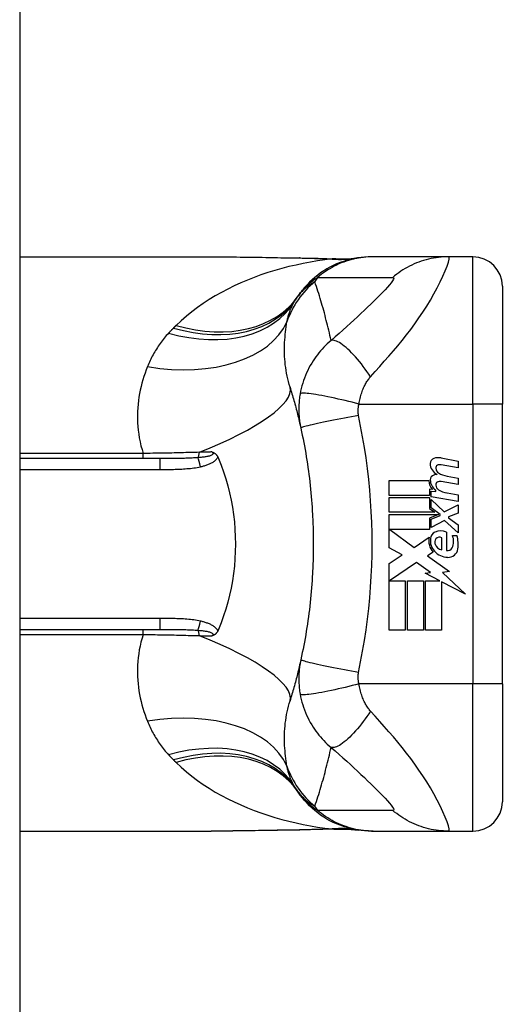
# Model space of a CAD drawing. Header units: inches. Extents: x 3.4 to 95.3, y 5.8 to 50.1.
# Tile 76 of 83: x 58.003 to 58.648, y 22.003 to 23.319. Entities that reach past the tile are written whole.
import ezdxf

# ---------------------------------------------------------------- set-up
doc = ezdxf.new("R2010")
doc.units = ezdxf.units.IN
doc.header["$MEASUREMENT"] = 0
doc.layers.add('Visible Edges(ANSI)', color=7, linetype='Continuous', lineweight=25)
doc.layers.add('Visible Tangent Edges(ANSI)', color=7, linetype='Continuous', lineweight=25)

msp = doc.modelspace()

# ---------------------------------------------------------------- linework, layer by layer
at = {"layer": 'Visible Edges(ANSI)'}
for p, q in [((58.0035, 38.0257), (58.0035, 18.5147)), ((58.0035, 23.0025), (58.2594, 23.0025)), ((58.476, 23.0025), (58.4736, 23.0025)), ((58.5764, 23.0025), (58.476, 23.0025)), ((58.609, 23.0025), (58.5764, 23.0025)), ((58.6484, 22.9631), (58.6484, 22.8057)), ((58.6484, 22.4316), (58.6484, 22.8057)), ((58.1909, 22.7328), (58.0035, 22.7328)), ((58.5666, 22.7336), (58.5895, 22.7292)), ((58.5895, 22.7292), (58.5895, 22.7204)), ((58.5895, 22.7204), (58.5665, 22.7244)), ((58.4973, 22.7034), (58.5503, 22.7034)), ((58.4973, 22.6836), (58.4973, 22.7034)), ((58.5895, 22.698), (58.5665, 22.702)), ((58.5745, 22.7094), (58.5895, 22.7068)), ((58.5895, 22.7068), (58.5895, 22.698)), ((58.5512, 22.6918), (58.5512, 22.6836)), ((58.5553, 22.6914), (58.5512, 22.6918)), ((58.5531, 22.6894), (58.5595, 22.6888)), ((58.5531, 22.6818), (58.5531, 22.6894)), ((58.5595, 22.6888), (58.5595, 22.6908)), ((58.5512, 22.6836), (58.4973, 22.6836)), ((58.4973, 22.6808), (58.5512, 22.6808)), ((58.4973, 22.661), (58.4973, 22.6808)), ((58.5512, 22.6808), (58.5512, 22.666)), ((58.5895, 22.6754), (58.5531, 22.6818)), ((58.5531, 22.678), (58.5707, 22.6618)), ((58.5531, 22.6671), (58.5531, 22.678)), ((58.5745, 22.6868), (58.5895, 22.6842)), ((58.5895, 22.6842), (58.5895, 22.6754)), ((58.5512, 22.666), (58.5581, 22.661)), ((58.5653, 22.6582), (58.5531, 22.6671)), ((58.5707, 22.6618), (58.5895, 22.6708)), ((58.5895, 22.6708), (58.5895, 22.66)), ((58.5581, 22.661), (58.4973, 22.661)), ((58.4973, 22.6582), (58.5629, 22.6582)), ((58.4973, 22.6136), (58.4973, 22.6582)), ((58.5629, 22.6582), (58.5512, 22.6532)), ((58.5512, 22.6532), (58.5512, 22.6382)), ((58.5531, 22.6516), (58.5653, 22.6568)), ((58.5531, 22.6408), (58.5531, 22.6516)), ((58.5709, 22.65), (58.5531, 22.6408)), ((58.5653, 22.6568), (58.5653, 22.6582)), ((58.5895, 22.6336), (58.5709, 22.65)), ((58.5895, 22.66), (58.5765, 22.655)), ((58.5765, 22.655), (58.5765, 22.6534)), ((58.5765, 22.6534), (58.5895, 22.6444)), ((58.4981, 22.6382), (58.5308, 22.6138)), ((58.5512, 22.6382), (58.4981, 22.6382)), ((58.5895, 22.6444), (58.5895, 22.6336)), ((58.5308, 22.6138), (58.5507, 22.6276)), ((58.5677, 22.611), (58.5677, 22.627)), ((58.5737, 22.6344), (58.5737, 22.61)), ((58.5817, 22.63), (58.5877, 22.63)), ((58.5147, 22.6043), (58.4973, 22.6136)), ((58.4973, 22.5926), (58.5147, 22.6043)), ((58.5561, 22.6076), (58.5484, 22.603)), ((58.5484, 22.603), (58.5777, 22.582)), ((58.4973, 22.5034), (58.4973, 22.5926)), ((58.5335, 22.5938), (58.4977, 22.5692)), ((58.5522, 22.5807), (58.5335, 22.5938)), ((58.5455, 22.5794), (58.5522, 22.5807)), ((58.565, 22.5692), (58.5455, 22.5794)), ((58.5777, 22.582), (58.5683, 22.5807)), ((58.5683, 22.5807), (58.5991, 22.5515)), ((58.4977, 22.5692), (58.5187, 22.5692)), ((58.5187, 22.5692), (58.5187, 22.5034)), ((58.5215, 22.5692), (58.5429, 22.5692)), ((58.5215, 22.5034), (58.5215, 22.5692)), ((58.5429, 22.5692), (58.5429, 22.5034)), ((58.5459, 22.5692), (58.565, 22.5692)), ((58.5459, 22.5034), (58.5459, 22.5692)), ((58.5673, 22.568), (58.5673, 22.5034)), ((58.5991, 22.5515), (58.5673, 22.568)), ((58.0035, 22.5045), (58.1909, 22.5045)), ((58.5187, 22.5034), (58.4973, 22.5034)), ((58.5429, 22.5034), (58.5215, 22.5034)), ((58.5673, 22.5034), (58.5459, 22.5034)), ((58.6484, 22.4316), (58.6484, 22.2742)), ((58.0035, 22.2348), (58.2594, 22.2348)), ((58.4736, 22.2348), (58.476, 22.2348)), ((58.476, 22.2348), (58.5764, 22.2348)), ((58.5764, 22.2348), (58.609, 22.2348))]:
    msp.add_line(p, q, dxfattribs=at)
at = {"layer": 'Visible Edges(ANSI)', "flags": 128}
for points in [[(58.2594, 23.0025), (58.2884, 23.0024), (58.3179, 23.002), (58.3478, 23.0015), (58.378, 23.0011)], [(58.4736, 23.0025), (58.469, 23.0024), (58.4643, 23.0021), (58.4596, 23.0017), (58.4549, 23.001), (58.4501, 23.0002), (58.4454, 22.9991), (58.4407, 22.9979), (58.4361, 22.9964), (58.4315, 22.9948), (58.427, 22.9929), (58.4225, 22.9909), (58.4181, 22.9887), (58.4138, 22.9863), (58.4097, 22.9837), (58.4056, 22.981), (58.4017, 22.9781), (58.3979, 22.975), (58.3942, 22.9718), (58.3907, 22.9685), (58.3874, 22.9651), (58.3842, 22.9616), (58.3812, 22.9579), (58.3783, 22.9542), (58.3756, 22.9504)], [(58.378, 23.0011), (58.4023, 23.0006), (58.4261, 22.9997)], [(58.4261, 22.9997), (58.4413, 22.9998), (58.4564, 23.0013)], [(58.3647, 22.8282), (58.3653, 22.826), (58.366, 22.8237), (58.3667, 22.8215), (58.3673, 22.8193), (58.368, 22.8171), (58.3686, 22.8148), (58.3693, 22.8126), (58.3699, 22.8103), (58.3705, 22.8081), (58.3712, 22.8058), (58.3718, 22.8035), (58.3724, 22.8013), (58.373, 22.799), (58.3736, 22.7967), (58.3742, 22.7944), (58.3747, 22.7921), (58.3753, 22.7898), (58.3759, 22.7875), (58.3764, 22.7851), (58.377, 22.7828), (58.3775, 22.7805), (58.3781, 22.7781), (58.3786, 22.7758), (58.3791, 22.7734)], [(58.3791, 22.7734), (58.3801, 22.7687), (58.3811, 22.7639), (58.3821, 22.7592), (58.383, 22.7544), (58.3839, 22.7497), (58.3848, 22.7449), (58.3856, 22.7401), (58.3864, 22.7353), (58.3871, 22.7305), (58.3879, 22.7257), (58.3886, 22.7209), (58.3892, 22.7161), (58.3899, 22.7113), (58.3905, 22.7065), (58.391, 22.7017), (58.3916, 22.6968), (58.3921, 22.692), (58.3925, 22.6871), (58.393, 22.6823), (58.3934, 22.6774), (58.3937, 22.6726), (58.3941, 22.6677), (58.3944, 22.6629), (58.3947, 22.658)], [(58.2603, 22.7416), (58.2607, 22.7415), (58.2611, 22.7413), (58.2615, 22.7412), (58.2618, 22.7411), (58.2622, 22.7409), (58.2626, 22.7407), (58.263, 22.7406), (58.2633, 22.7404), (58.2637, 22.7401), (58.2641, 22.7399), (58.2644, 22.7396), (58.2648, 22.7394), (58.2651, 22.7391), (58.2655, 22.7387), (58.2658, 22.7384), (58.2662, 22.738), (58.2665, 22.7376), (58.2668, 22.7372), (58.2671, 22.7368), (58.2673, 22.7364), (58.2676, 22.736), (58.2678, 22.7355), (58.2681, 22.7351), (58.2683, 22.7346)], [(58.2683, 22.7346), (58.2683, 22.7345), (58.2683, 22.7345), (58.2684, 22.7344), (58.2684, 22.7343), (58.2684, 22.7342), (58.2685, 22.7342), (58.2685, 22.7341), (58.2685, 22.734), (58.2686, 22.7339), (58.2686, 22.7339), (58.2686, 22.7338), (58.2686, 22.7337), (58.2687, 22.7337), (58.2687, 22.7336), (58.2687, 22.7335), (58.2688, 22.7334), (58.2688, 22.7334), (58.2688, 22.7333), (58.2689, 22.7332), (58.2689, 22.7331), (58.2689, 22.7331), (58.269, 22.733), (58.269, 22.7329), (58.269, 22.7328)], [(58.269, 22.7328), (58.2726, 22.7239), (58.2759, 22.7149), (58.2788, 22.7057), (58.2815, 22.6964), (58.2839, 22.687), (58.286, 22.6774), (58.2877, 22.6677), (58.2892, 22.658), (58.2903, 22.6482), (58.2911, 22.6383), (58.2916, 22.6284), (58.2917, 22.6185), (58.2916, 22.6086), (58.2911, 22.5987), (58.2903, 22.5889), (58.2891, 22.5791), (58.2877, 22.5694), (58.2859, 22.5597), (58.2839, 22.5502), (58.2815, 22.5408), (58.2788, 22.5315), (58.2759, 22.5224), (58.2726, 22.5134), (58.269, 22.5045)], [(58.3947, 22.658), (58.3948, 22.6547), (58.395, 22.6515), (58.3951, 22.6482), (58.3952, 22.6449), (58.3954, 22.6416), (58.3954, 22.6383), (58.3955, 22.6351), (58.3956, 22.6318), (58.3956, 22.6285), (58.3957, 22.6252), (58.3957, 22.6219), (58.3957, 22.6187), (58.3957, 22.6154), (58.3957, 22.6121), (58.3956, 22.6088), (58.3956, 22.6055), (58.3955, 22.6022), (58.3954, 22.599), (58.3954, 22.5957), (58.3952, 22.5924), (58.3951, 22.5891), (58.395, 22.5859), (58.3948, 22.5826), (58.3947, 22.5793)], [(58.3947, 22.5793), (58.3944, 22.5744), (58.3941, 22.5696), (58.3937, 22.5647), (58.3934, 22.5599), (58.393, 22.555), (58.3925, 22.5502), (58.3921, 22.5453), (58.3916, 22.5405), (58.391, 22.5357), (58.3905, 22.5308), (58.3899, 22.526), (58.3892, 22.5212), (58.3886, 22.5164), (58.3879, 22.5116), (58.3871, 22.5068), (58.3864, 22.502), (58.3856, 22.4972), (58.3848, 22.4924), (58.3839, 22.4876), (58.383, 22.4829), (58.3821, 22.4781), (58.3811, 22.4734), (58.3801, 22.4686), (58.3791, 22.4639)], [(58.2683, 22.5027), (58.2681, 22.5022), (58.2678, 22.5018), (58.2676, 22.5013), (58.2673, 22.5009), (58.2671, 22.5005), (58.2668, 22.5001), (58.2665, 22.4997), (58.2662, 22.4993), (58.2658, 22.4989), (58.2655, 22.4986), (58.2651, 22.4983), (58.2648, 22.498), (58.2644, 22.4977), (58.2641, 22.4974), (58.2637, 22.4972), (58.2633, 22.497), (58.263, 22.4968), (58.2626, 22.4966), (58.2622, 22.4964), (58.2618, 22.4962), (58.2615, 22.4961), (58.2611, 22.496), (58.2607, 22.4958), (58.2603, 22.4957)], [(58.269, 22.5045), (58.269, 22.5044), (58.269, 22.5043), (58.2689, 22.5043), (58.2689, 22.5042), (58.2689, 22.5041), (58.2688, 22.504), (58.2688, 22.504), (58.2688, 22.5039), (58.2687, 22.5038), (58.2687, 22.5037), (58.2687, 22.5037), (58.2686, 22.5036), (58.2686, 22.5035), (58.2686, 22.5034), (58.2686, 22.5034), (58.2685, 22.5033), (58.2685, 22.5032), (58.2685, 22.5031), (58.2684, 22.5031), (58.2684, 22.503), (58.2684, 22.5029), (58.2683, 22.5028), (58.2683, 22.5028), (58.2683, 22.5027)], [(58.3791, 22.4639), (58.3786, 22.4616), (58.3781, 22.4592), (58.3775, 22.4569), (58.377, 22.4545), (58.3764, 22.4522), (58.3759, 22.4499), (58.3753, 22.4475), (58.3747, 22.4452), (58.3742, 22.4429), (58.3736, 22.4406), (58.373, 22.4383), (58.3724, 22.4361), (58.3718, 22.4338), (58.3712, 22.4315), (58.3705, 22.4292), (58.3699, 22.427), (58.3693, 22.4247), (58.3686, 22.4225), (58.368, 22.4202), (58.3673, 22.418), (58.3667, 22.4158), (58.366, 22.4136), (58.3653, 22.4114), (58.3647, 22.4092)], [(58.4736, 22.2348), (58.469, 22.2349), (58.4643, 22.2352), (58.4596, 22.2356), (58.4549, 22.2363), (58.4501, 22.2372), (58.4454, 22.2382), (58.4407, 22.2395), (58.4361, 22.2409), (58.4315, 22.2426), (58.427, 22.2444), (58.4225, 22.2464), (58.4181, 22.2486), (58.4138, 22.251), (58.4097, 22.2536), (58.4056, 22.2563), (58.4017, 22.2592), (58.3979, 22.2623), (58.3942, 22.2655), (58.3907, 22.2688), (58.3874, 22.2722), (58.3842, 22.2758), (58.3812, 22.2794), (58.3783, 22.2831), (58.3756, 22.2869)], [(58.378, 22.2363), (58.3478, 22.2358), (58.3179, 22.2353), (58.2884, 22.2349), (58.2594, 22.2348)], [(58.4261, 22.2376), (58.4023, 22.2368), (58.378, 22.2363)], [(58.4261, 22.2376), (58.4413, 22.2376), (58.4564, 22.2361)]]:
    msp.add_lwpolyline(points, dxfattribs=at)
at = {"layer": 'Visible Edges(ANSI)'}
for centre, radius, start, end in [((58.609, 22.9631), 0.0394, 0, 90), ((58.4716, 22.8814), 0.1181, 146.4792, 148.6999), ((58.8681, 22.6187), 0.5938, 146.0379, 146.4792), ((58.5591, 22.7263), 0.007, 108.4748, 179.6788), ((58.5629, 22.7148), 0.0192, 79, 108.4748), ((58.5684, 22.7263), 0.0164, 179.6788, 243.9508), ((58.5633, 22.7202), 0.004, 113.5487, 186.1027), ((58.5677, 22.7207), 0.0084, 186.1027, 237.6083), ((58.565, 22.7164), 0.0082, 79.9922, 113.5487), ((58.5662, 22.703), 0.016, 178.7952, 226.5849), ((58.5588, 22.7043), 0.00676, 106.9928, 179.4776), ((58.5681, 22.7042), 0.016, 179.4776, 237.4114), ((58.5625, 22.6924), 0.0192, 93.6169, 106.9928), ((58.565, 22.694), 0.0082, 80, 113.5571), ((58.5794, 22.74), 0.031, 238.5584, 260.8257), ((58.5633, 22.6978), 0.004, 113.5571, 186.03), ((58.5677, 22.6983), 0.0084, 186.03, 237.5992), ((58.5798, 22.7174), 0.031, 237.5992, 260), ((58.5721, 22.6227), 0.022, 167.079, 223.1785), ((58.5721, 22.6227), 0.0199, 170.4085, 224.1684), ((58.5625, 22.6251), 0.0101, 113.8445, 175.0802), ((58.5653, 22.6208), 0.0073, 141.1652, 199.3797), ((58.5661, 22.6172), 0.0188, 66.1555, 113.8445), ((58.5646, 22.6214), 0.00637, 61.4547, 141.1652), ((58.5628, 22.6221), 0.0205, 334.6784, 22.5609), ((58.549, 22.6179), 0.0405, 351.5605, 17.3343), ((58.569, 22.6221), 0.0112, 199.3797, 262.9975), ((58.5755, 22.6161), 0.0064, 253.5261, 334.6784), ((58.576, 22.6139), 0.0132, 266.5646, 351.5605), ((58.5768, 22.6273), 0.0265, 224.1684, 266.5646), ((58.4716, 22.356), 0.1181, 211.3001, 213.5208), ((58.8681, 22.6187), 0.5938, 213.5208, 213.9621), ((58.609, 22.2742), 0.0394, 270, 0)]:
    msp.add_arc(centre, radius, start, end, dxfattribs=at)
at = {"layer": 'Visible Tangent Edges(ANSI)'}
for p, q in [((58.609, 22.8057), (58.609, 23.0025)), ((58.4569, 22.8057), (58.609, 22.8057)), ((58.609, 22.8057), (58.609, 22.4316)), ((58.6484, 22.8057), (58.609, 22.8057)), ((58.1684, 22.7396), (58.0035, 22.7396)), ((58.1684, 22.7328), (58.1684, 22.7396)), ((58.1909, 22.7328), (58.1909, 22.7183)), ((58.0035, 22.7183), (58.1909, 22.7183)), ((58.1909, 22.5191), (58.0035, 22.5191)), ((58.1909, 22.5191), (58.1909, 22.5045)), ((58.0035, 22.4977), (58.1684, 22.4977)), ((58.1684, 22.4977), (58.1684, 22.5045)), ((58.609, 22.4316), (58.4569, 22.4316)), ((58.6484, 22.4316), (58.609, 22.4316)), ((58.609, 22.2348), (58.609, 22.4316))]:
    msp.add_line(p, q, dxfattribs=at)
at = {"layer": 'Visible Tangent Edges(ANSI)', "flags": 128}
for points in [[(58.421, 22.9996), (58.4113, 22.9984), (58.4016, 22.997), (58.3919, 22.9954), (58.3823, 22.9936), (58.3727, 22.9915), (58.3632, 22.9893), (58.3537, 22.9868), (58.3443, 22.9842), (58.335, 22.9813), (58.3258, 22.9782), (58.3167, 22.9748), (58.3077, 22.9713), (58.2988, 22.9675), (58.2901, 22.9635), (58.2815, 22.9593), (58.2731, 22.9549), (58.2648, 22.9502), (58.2567, 22.9453), (58.2487, 22.9401), (58.241, 22.9347), (58.2335, 22.929), (58.2262, 22.9231), (58.2191, 22.917), (58.2124, 22.9106)], [(58.2594, 23.0025), (58.2642, 23.0025), (58.269, 23.0025), (58.2738, 23.0025), (58.2786, 23.0024), (58.2834, 23.0024), (58.2883, 23.0023), (58.2931, 23.0023), (58.298, 23.0022), (58.3029, 23.0022), (58.3078, 23.0021), (58.3127, 23.002), (58.3176, 23.0019), (58.3225, 23.0019), (58.3275, 23.0018), (58.3324, 23.0017), (58.3374, 23.0016), (58.3424, 23.0015), (58.3473, 23.0014), (58.3523, 23.0013), (58.3573, 23.0012), (58.3623, 23.0012), (58.3674, 23.0011), (58.3724, 23.001), (58.3774, 23.0009)], [(58.378, 23.0011), (58.378, 23.0011), (58.3779, 23.0011), (58.3779, 23.0011), (58.3779, 23.0011), (58.3779, 23.001), (58.3778, 23.001), (58.3778, 23.001), (58.3778, 23.001), (58.3778, 23.001), (58.3777, 23.001), (58.3777, 23.001), (58.3777, 23.001), (58.3777, 23.001), (58.3777, 23.001), (58.3776, 23.001), (58.3776, 23.001), (58.3776, 23.001), (58.3776, 23.001), (58.3775, 23.001), (58.3775, 23.0009), (58.3775, 23.0009), (58.3775, 23.0009), (58.3774, 23.0009), (58.3774, 23.0009)], [(58.3774, 23.0009), (58.3793, 23.0009), (58.3811, 23.0008), (58.383, 23.0008), (58.3848, 23.0008), (58.3866, 23.0007), (58.3885, 23.0007), (58.3903, 23.0006), (58.3921, 23.0006), (58.394, 23.0005), (58.3958, 23.0005), (58.3976, 23.0004), (58.3994, 23.0004), (58.4013, 23.0003), (58.4031, 23.0003), (58.4049, 23.0002), (58.4067, 23.0002), (58.4085, 23.0001), (58.4103, 23), (58.4121, 23), (58.4139, 22.9999), (58.4157, 22.9998), (58.4175, 22.9998), (58.4193, 22.9997), (58.421, 22.9996)], [(58.476, 23.0025), (58.4727, 23.0025), (58.4694, 23.0023), (58.466, 23.0021), (58.4627, 23.0017), (58.4594, 23.0013), (58.456, 23.0008), (58.4527, 23.0001), (58.4494, 22.9994), (58.4461, 22.9985), (58.4428, 22.9976), (58.4396, 22.9965), (58.4364, 22.9954), (58.4332, 22.9942), (58.43, 22.9929), (58.4269, 22.9914), (58.4239, 22.9899), (58.4209, 22.9883), (58.4179, 22.9866), (58.415, 22.9849), (58.4122, 22.983), (58.4094, 22.9811), (58.4067, 22.9791), (58.404, 22.9771), (58.4015, 22.9749)], [(58.424, 22.9997), (58.4239, 22.9997), (58.4239, 22.9997), (58.4238, 22.9997), (58.4237, 22.9997), (58.4236, 22.9997), (58.4235, 22.9997), (58.4234, 22.9997), (58.4233, 22.9997), (58.4232, 22.9997), (58.4231, 22.9997), (58.423, 22.9996), (58.4229, 22.9996), (58.4227, 22.9996), (58.4226, 22.9996), (58.4225, 22.9996), (58.4223, 22.9996), (58.4222, 22.9996), (58.422, 22.9996), (58.4219, 22.9996), (58.4217, 22.9996), (58.4215, 22.9996), (58.4214, 22.9996), (58.4212, 22.9996), (58.421, 22.9996)], [(58.4261, 22.9997), (58.426, 22.9997), (58.4259, 22.9997), (58.4258, 22.9997), (58.4258, 22.9997), (58.4257, 22.9997), (58.4256, 22.9997), (58.4255, 22.9997), (58.4254, 22.9997), (58.4253, 22.9997), (58.4252, 22.9997), (58.4251, 22.9997), (58.4251, 22.9997), (58.425, 22.9997), (58.4249, 22.9997), (58.4248, 22.9997), (58.4247, 22.9997), (58.4246, 22.9997), (58.4245, 22.9997), (58.4244, 22.9997), (58.4244, 22.9997), (58.4243, 22.9997), (58.4242, 22.9997), (58.4241, 22.9997), (58.424, 22.9997)], [(58.4723, 22.8421), (58.4785, 22.849), (58.4846, 22.8559), (58.4907, 22.8628), (58.4968, 22.8697), (58.5028, 22.8766), (58.5087, 22.8837), (58.5146, 22.8908), (58.5204, 22.8981), (58.526, 22.9055), (58.5316, 22.9131), (58.537, 22.9208), (58.5423, 22.9287), (58.5474, 22.9366), (58.5524, 22.9447), (58.557, 22.9528), (58.5614, 22.9609), (58.5654, 22.9689), (58.569, 22.9765), (58.5721, 22.9836), (58.5745, 22.9899), (58.5763, 22.9952), (58.5772, 22.9992), (58.5773, 23.0017), (58.5764, 23.0025)], [(58.5764, 23.0025), (58.5731, 23.0025), (58.5698, 23.0023), (58.5665, 23.0021), (58.5631, 23.0017), (58.5598, 23.0013), (58.5565, 23.0008), (58.5531, 23.0001), (58.5498, 22.9994), (58.5465, 22.9985), (58.5432, 22.9976), (58.54, 22.9966), (58.5368, 22.9954), (58.5336, 22.9942), (58.5305, 22.9929), (58.5274, 22.9914), (58.5243, 22.9899), (58.5213, 22.9883), (58.5184, 22.9867), (58.5155, 22.9849), (58.5126, 22.9831), (58.5099, 22.9811), (58.5072, 22.9792), (58.5045, 22.9771), (58.502, 22.975)], [(58.3979, 22.9693), (58.3968, 22.9687), (58.3957, 22.968), (58.3946, 22.9674), (58.3935, 22.9667), (58.3924, 22.966), (58.3913, 22.9653), (58.3903, 22.9645), (58.3892, 22.9637), (58.3881, 22.9629), (58.3871, 22.9621), (58.386, 22.9612), (58.385, 22.9603), (58.3839, 22.9593), (58.3829, 22.9584), (58.3819, 22.9574), (58.3808, 22.9563), (58.3798, 22.9552), (58.3788, 22.9541), (58.3779, 22.953), (58.3769, 22.9518), (58.3759, 22.9505), (58.375, 22.9493), (58.374, 22.9479), (58.3731, 22.9466)], [(58.3756, 22.9504), (58.3764, 22.9514), (58.3771, 22.9525), (58.3779, 22.9535), (58.3787, 22.9546), (58.3795, 22.9556), (58.3804, 22.9567), (58.3813, 22.9577), (58.3822, 22.9587), (58.3831, 22.9598), (58.3841, 22.9608), (58.3851, 22.9618), (58.3861, 22.9629), (58.3872, 22.9639), (58.3883, 22.9649), (58.3894, 22.9659), (58.3906, 22.9669), (58.3918, 22.9679), (58.3931, 22.969), (58.3944, 22.97), (58.3957, 22.971), (58.3971, 22.972), (58.3985, 22.973), (58.4, 22.974), (58.4015, 22.9749)], [(58.4196, 22.8906), (58.4189, 22.894), (58.4181, 22.8974), (58.4173, 22.9008), (58.4165, 22.9042), (58.4157, 22.9075), (58.4149, 22.9109), (58.414, 22.9142), (58.4132, 22.9175), (58.4123, 22.9208), (58.4115, 22.9241), (58.4106, 22.9274), (58.4097, 22.9307), (58.4088, 22.934), (58.4078, 22.9372), (58.4069, 22.9405), (58.4059, 22.9437), (58.405, 22.9469), (58.404, 22.9502), (58.403, 22.9534), (58.402, 22.9566), (58.401, 22.9598), (58.4, 22.9629), (58.3989, 22.9661), (58.3979, 22.9693)], [(58.4015, 22.9749), (58.4057, 22.9749), (58.4099, 22.9749), (58.414, 22.9749), (58.4182, 22.9749), (58.4224, 22.9749), (58.4266, 22.9749), (58.4308, 22.9749), (58.435, 22.9749), (58.4392, 22.9749), (58.4433, 22.9749), (58.4475, 22.9749), (58.4517, 22.9749), (58.4559, 22.9749), (58.4601, 22.9749), (58.4643, 22.9749), (58.4685, 22.9749), (58.4726, 22.9749), (58.4768, 22.9749), (58.481, 22.9749), (58.4852, 22.9749), (58.4894, 22.9749), (58.4936, 22.9749), (58.4978, 22.9749), (58.502, 22.975)], [(58.502, 22.975), (58.503, 22.9747), (58.5033, 22.9739), (58.5028, 22.9724), (58.5017, 22.9704), (58.4999, 22.9679), (58.4976, 22.965), (58.4948, 22.9619), (58.4917, 22.9585), (58.4883, 22.9549), (58.4847, 22.9512), (58.4809, 22.9473), (58.4769, 22.9434), (58.4727, 22.9393), (58.4684, 22.9352), (58.464, 22.931), (58.4595, 22.9267), (58.4549, 22.9224), (58.4501, 22.918), (58.4453, 22.9136), (58.4404, 22.9091), (58.4354, 22.9046), (58.4302, 22.9), (58.4249, 22.8953), (58.4196, 22.8906)], [(58.3606, 22.9157), (58.3609, 22.917), (58.3612, 22.9183), (58.3615, 22.9195), (58.3618, 22.9208), (58.3621, 22.922), (58.3624, 22.9232), (58.3628, 22.9245), (58.3631, 22.9256), (58.3635, 22.9268), (58.3639, 22.928), (58.3643, 22.9291), (58.3647, 22.9303), (58.3651, 22.9314), (58.3655, 22.9325), (58.366, 22.9336), (58.3665, 22.9347), (58.3669, 22.9357), (58.3674, 22.9368), (58.3679, 22.9378), (58.3684, 22.9388), (58.369, 22.9398), (58.3695, 22.9408), (58.3701, 22.9418), (58.3706, 22.9427)], [(58.3647, 22.8282), (58.3636, 22.8318), (58.3626, 22.8356), (58.3617, 22.8393), (58.3608, 22.8431), (58.3601, 22.8468), (58.3595, 22.8506), (58.3589, 22.8544), (58.3584, 22.8582), (58.3581, 22.862), (58.3578, 22.8657), (58.3575, 22.8694), (58.3574, 22.8732), (58.3573, 22.8769), (58.3573, 22.8805), (58.3574, 22.8842), (58.3575, 22.8878), (58.3577, 22.8914), (58.358, 22.895), (58.3583, 22.8985), (58.3586, 22.902), (58.3591, 22.9055), (58.3595, 22.9089), (58.3601, 22.9123), (58.3606, 22.9157)], [(58.2024, 22.9005), (58.2009, 22.8988), (58.1994, 22.8971), (58.198, 22.8954), (58.1965, 22.8936), (58.1952, 22.8919), (58.1938, 22.8901), (58.1924, 22.8884), (58.1911, 22.8866), (58.1899, 22.8847), (58.1886, 22.8829), (58.1874, 22.8811), (58.1862, 22.8792), (58.1851, 22.8773), (58.1839, 22.8754), (58.1828, 22.8735), (58.1818, 22.8716), (58.1807, 22.8697), (58.1797, 22.8677), (58.1787, 22.8657), (58.1778, 22.8637), (58.1768, 22.8618), (58.1759, 22.8597), (58.1751, 22.8577), (58.1742, 22.8557)], [(58.209, 22.9073), (58.2087, 22.907), (58.2084, 22.9067), (58.2082, 22.9064), (58.2079, 22.9062), (58.2076, 22.9059), (58.2073, 22.9056), (58.207, 22.9053), (58.2068, 22.905), (58.2065, 22.9048), (58.2062, 22.9045), (58.2059, 22.9042), (58.2057, 22.9039), (58.2054, 22.9036), (58.2051, 22.9033), (58.2049, 22.9031), (58.2046, 22.9028), (58.2043, 22.9025), (58.2041, 22.9022), (58.2038, 22.9019), (58.2035, 22.9016), (58.2032, 22.9013), (58.203, 22.901), (58.2027, 22.9008), (58.2024, 22.9005)], [(58.2124, 22.9106), (58.2122, 22.9105), (58.2121, 22.9103), (58.2119, 22.9102), (58.2118, 22.9101), (58.2117, 22.9099), (58.2115, 22.9098), (58.2114, 22.9097), (58.2112, 22.9095), (58.2111, 22.9094), (58.211, 22.9092), (58.2108, 22.9091), (58.2107, 22.909), (58.2105, 22.9088), (58.2104, 22.9087), (58.2103, 22.9085), (58.2101, 22.9084), (58.21, 22.9083), (58.2098, 22.9081), (58.2097, 22.908), (58.2096, 22.9078), (58.2094, 22.9077), (58.2093, 22.9076), (58.2091, 22.9074), (58.209, 22.9073)], [(58.4196, 22.8906), (58.417, 22.8884), (58.4145, 22.8861), (58.4121, 22.8838), (58.4098, 22.8815), (58.4075, 22.879), (58.4053, 22.8766), (58.4033, 22.8741), (58.4012, 22.8715), (58.3993, 22.8689), (58.3974, 22.8663), (58.3956, 22.8635), (58.3937, 22.8605), (58.3918, 22.8572), (58.39, 22.8539), (58.3883, 22.8506), (58.3868, 22.8473), (58.3853, 22.8439), (58.384, 22.8404), (58.3827, 22.837), (58.3816, 22.8335), (58.3806, 22.83), (58.3797, 22.8265), (58.3789, 22.8229), (58.3782, 22.8194)], [(58.4723, 22.8421), (58.47, 22.8456), (58.4675, 22.8491), (58.4651, 22.8525), (58.4625, 22.8559), (58.46, 22.8592), (58.4574, 22.8625), (58.4548, 22.8656), (58.4522, 22.8686), (58.4496, 22.8715), (58.447, 22.8742), (58.4445, 22.8768), (58.442, 22.8791), (58.4396, 22.8813), (58.4372, 22.8832), (58.4349, 22.885), (58.4328, 22.8865), (58.4307, 22.8878), (58.4287, 22.8888), (58.4269, 22.8897), (58.4252, 22.8903), (58.4236, 22.8907), (58.4222, 22.8909), (58.4208, 22.8909), (58.4196, 22.8906)], [(58.1742, 22.8557), (58.1726, 22.8514), (58.171, 22.847), (58.1695, 22.8426), (58.1681, 22.8381), (58.1668, 22.8336), (58.1656, 22.829), (58.1646, 22.8244), (58.1637, 22.8197), (58.1628, 22.815), (58.1622, 22.8102), (58.1616, 22.8054), (58.1612, 22.8005), (58.1609, 22.7956), (58.1608, 22.7907), (58.1608, 22.7857), (58.161, 22.7807), (58.1613, 22.7756), (58.1618, 22.7706), (58.1625, 22.7654), (58.1633, 22.7603), (58.1643, 22.7551), (58.1655, 22.7499), (58.1669, 22.7448), (58.1684, 22.7396)], [(58.4569, 22.8057), (58.4572, 22.8076), (58.4576, 22.8095), (58.458, 22.8114), (58.4584, 22.8133), (58.4589, 22.8152), (58.4594, 22.817), (58.4599, 22.8188), (58.4605, 22.8206), (58.4611, 22.8224), (58.4617, 22.8241), (58.4624, 22.8258), (58.4631, 22.8275), (58.4638, 22.8291), (58.4645, 22.8305), (58.4652, 22.8318), (58.4659, 22.8331), (58.4666, 22.8343), (58.4674, 22.8356), (58.4681, 22.8367), (58.4689, 22.8379), (58.4698, 22.839), (58.4706, 22.8401), (58.4714, 22.8411), (58.4723, 22.8421)], [(58.3782, 22.8194), (58.3779, 22.8173), (58.3775, 22.8153), (58.3773, 22.8132), (58.377, 22.8112), (58.3768, 22.8092), (58.3767, 22.8071), (58.3766, 22.8051), (58.3765, 22.8031), (58.3764, 22.8012), (58.3764, 22.7993), (58.3764, 22.7974), (58.3764, 22.7955), (58.3765, 22.7936), (58.3766, 22.7917), (58.3767, 22.7899), (58.3769, 22.788), (58.377, 22.7862), (58.3773, 22.7843), (58.3775, 22.7825), (58.3778, 22.7807), (58.3781, 22.7788), (58.3784, 22.777), (58.3787, 22.7752), (58.3791, 22.7734)], [(58.4569, 22.8057), (58.4524, 22.8068), (58.4478, 22.808), (58.4432, 22.8091), (58.4385, 22.8103), (58.4338, 22.8114), (58.4291, 22.8124), (58.4244, 22.8135), (58.4199, 22.8145), (58.4154, 22.8154), (58.4111, 22.8162), (58.407, 22.817), (58.4031, 22.8177), (58.3994, 22.8184), (58.396, 22.8189), (58.3928, 22.8193), (58.39, 22.8197), (58.3874, 22.8199), (58.3852, 22.8201), (58.3832, 22.8202), (58.3816, 22.8202), (58.3803, 22.8201), (58.3793, 22.8199), (58.3786, 22.8197), (58.3782, 22.8194)], [(58.4562, 22.7903), (58.4561, 22.7909), (58.456, 22.7916), (58.456, 22.7922), (58.4559, 22.7928), (58.4558, 22.7934), (58.4558, 22.794), (58.4558, 22.7947), (58.4557, 22.7953), (58.4557, 22.7959), (58.4557, 22.7965), (58.4557, 22.7972), (58.4557, 22.7978), (58.4558, 22.7984), (58.4558, 22.799), (58.4559, 22.7997), (58.4559, 22.8003), (58.456, 22.801), (58.4561, 22.8017), (58.4562, 22.8023), (58.4563, 22.803), (58.4564, 22.8037), (58.4566, 22.8043), (58.4567, 22.805), (58.4569, 22.8057)], [(58.4562, 22.7903), (58.4516, 22.7895), (58.4469, 22.7887), (58.4421, 22.7878), (58.4373, 22.7869), (58.4325, 22.786), (58.4277, 22.7851), (58.4229, 22.7841), (58.4183, 22.7832), (58.4138, 22.7823), (58.4095, 22.7814), (58.4053, 22.7805), (58.4014, 22.7797), (58.3978, 22.7789), (58.3945, 22.7781), (58.3914, 22.7774), (58.3887, 22.7767), (58.3864, 22.7761), (58.3843, 22.7755), (58.3826, 22.775), (58.3813, 22.7746), (58.3803, 22.7742), (58.3796, 22.7739), (58.3792, 22.7736), (58.3791, 22.7734)], [(58.4562, 22.447), (58.459, 22.4611), (58.4617, 22.4753), (58.4641, 22.4895), (58.4663, 22.5037), (58.4682, 22.518), (58.4699, 22.5323), (58.4713, 22.5467), (58.4724, 22.5611), (58.4733, 22.5754), (58.4739, 22.5898), (58.4743, 22.6042), (58.4744, 22.6187), (58.4743, 22.6331), (58.4739, 22.6475), (58.4733, 22.6619), (58.4724, 22.6763), (58.4713, 22.6906), (58.4699, 22.705), (58.4682, 22.7193), (58.4663, 22.7336), (58.4641, 22.7478), (58.4617, 22.762), (58.459, 22.7762), (58.4562, 22.7903)], [(58.2603, 22.7416), (58.2609, 22.7411), (58.2614, 22.7406), (58.2617, 22.7401), (58.2618, 22.7396), (58.2618, 22.7391), (58.2615, 22.7386), (58.2611, 22.7381), (58.2605, 22.7377), (58.2598, 22.7373), (58.2589, 22.7369), (58.258, 22.7365), (58.257, 22.7362), (58.2559, 22.7359), (58.2548, 22.7357), (58.2536, 22.7354), (58.2524, 22.7352), (58.2511, 22.735), (58.2499, 22.7348), (58.2486, 22.7346), (58.2473, 22.7345), (58.2459, 22.7343), (58.2445, 22.7342), (58.2432, 22.7341), (58.2418, 22.734)], [(58.2603, 22.7416), (58.2596, 22.7416), (58.2589, 22.7416), (58.2582, 22.7415), (58.2576, 22.7415), (58.2569, 22.7415), (58.2562, 22.7415), (58.2555, 22.7415), (58.2548, 22.7415), (58.2541, 22.7415), (58.2534, 22.7414), (58.2527, 22.7414), (58.252, 22.7414), (58.2513, 22.7414), (58.2506, 22.7414), (58.2499, 22.7414), (58.2492, 22.7414), (58.2485, 22.7413), (58.2478, 22.7413), (58.2471, 22.7413), (58.2464, 22.7413), (58.2457, 22.7413), (58.245, 22.7413), (58.2443, 22.7413), (58.2436, 22.7412)], [(58.2436, 22.7412), (58.2406, 22.7411), (58.2376, 22.7411), (58.2345, 22.741), (58.2315, 22.7409), (58.2284, 22.7408), (58.2254, 22.7407), (58.2223, 22.7406), (58.2192, 22.7405), (58.2161, 22.7405), (58.2129, 22.7404), (58.2098, 22.7403), (58.2067, 22.7402), (58.2035, 22.7402), (58.2004, 22.7401), (58.1972, 22.74), (58.194, 22.74), (58.1908, 22.7399), (58.1876, 22.7399), (58.1845, 22.7398), (58.1813, 22.7398), (58.178, 22.7397), (58.1748, 22.7397), (58.1716, 22.7396), (58.1684, 22.7396)], [(58.2418, 22.734), (58.2398, 22.7338), (58.2379, 22.7337), (58.2359, 22.7336), (58.2339, 22.7335), (58.2318, 22.7334), (58.2298, 22.7333), (58.2277, 22.7332), (58.2256, 22.7332), (58.2235, 22.7331), (58.2214, 22.733), (58.2193, 22.733), (58.2172, 22.733), (58.215, 22.7329), (58.2129, 22.7329), (58.2107, 22.7329), (58.2086, 22.7329), (58.2064, 22.7329), (58.2042, 22.7329), (58.202, 22.7328), (58.1998, 22.7328), (58.1976, 22.7328), (58.1953, 22.7328), (58.1931, 22.7328), (58.1909, 22.7328)], [(58.2449, 22.7218), (58.246, 22.7221), (58.2471, 22.7223), (58.2482, 22.7226), (58.2493, 22.7229), (58.2504, 22.7232), (58.2515, 22.7236), (58.2526, 22.7239), (58.2537, 22.7243), (58.2548, 22.7247), (58.2558, 22.7251), (58.2569, 22.7256), (58.2579, 22.726), (58.2589, 22.7265), (58.2599, 22.7271), (58.2609, 22.7276), (58.2619, 22.7282), (58.2628, 22.7289), (58.2637, 22.7295), (58.2646, 22.7303), (58.2655, 22.731), (58.2663, 22.7319), (58.267, 22.7327), (58.2677, 22.7337), (58.2683, 22.7346)], [(58.1909, 22.7183), (58.1931, 22.7183), (58.1954, 22.7183), (58.1976, 22.7183), (58.1999, 22.7183), (58.2022, 22.7183), (58.2044, 22.7183), (58.2067, 22.7184), (58.209, 22.7184), (58.2112, 22.7185), (58.2135, 22.7185), (58.2157, 22.7186), (58.218, 22.7187), (58.2202, 22.7188), (58.2225, 22.7189), (58.2248, 22.7191), (58.227, 22.7193), (58.2293, 22.7195), (58.2315, 22.7197), (58.2338, 22.7199), (58.236, 22.7202), (58.2383, 22.7206), (58.2405, 22.7209), (58.2427, 22.7213), (58.2449, 22.7218)], [(58.2449, 22.5155), (58.2427, 22.516), (58.2405, 22.5164), (58.2383, 22.5167), (58.236, 22.5171), (58.2338, 22.5174), (58.2315, 22.5176), (58.2293, 22.5178), (58.227, 22.518), (58.2248, 22.5182), (58.2225, 22.5184), (58.2202, 22.5185), (58.218, 22.5186), (58.2157, 22.5187), (58.2135, 22.5188), (58.2112, 22.5189), (58.2089, 22.5189), (58.2067, 22.519), (58.2044, 22.519), (58.2022, 22.519), (58.1999, 22.519), (58.1976, 22.519), (58.1954, 22.5191), (58.1931, 22.5191), (58.1909, 22.5191)], [(58.2683, 22.5027), (58.2677, 22.5037), (58.267, 22.5046), (58.2663, 22.5054), (58.2655, 22.5063), (58.2646, 22.507), (58.2637, 22.5078), (58.2628, 22.5084), (58.2619, 22.5091), (58.2609, 22.5097), (58.2599, 22.5102), (58.2589, 22.5108), (58.2579, 22.5113), (58.2569, 22.5118), (58.2558, 22.5122), (58.2548, 22.5126), (58.2537, 22.513), (58.2526, 22.5134), (58.2515, 22.5138), (58.2504, 22.5141), (58.2493, 22.5144), (58.2482, 22.5147), (58.2471, 22.515), (58.246, 22.5153), (58.2449, 22.5155)], [(58.1684, 22.4977), (58.1669, 22.4926), (58.1655, 22.4874), (58.1643, 22.4822), (58.1633, 22.477), (58.1625, 22.4719), (58.1618, 22.4668), (58.1613, 22.4617), (58.161, 22.4566), (58.1608, 22.4516), (58.1608, 22.4466), (58.1609, 22.4417), (58.1612, 22.4368), (58.1616, 22.4319), (58.1622, 22.4271), (58.1628, 22.4223), (58.1637, 22.4176), (58.1646, 22.4129), (58.1656, 22.4083), (58.1668, 22.4037), (58.1681, 22.3992), (58.1695, 22.3947), (58.171, 22.3903), (58.1726, 22.3859), (58.1742, 22.3816)], [(58.1684, 22.4977), (58.1716, 22.4977), (58.1748, 22.4977), (58.178, 22.4976), (58.1813, 22.4976), (58.1845, 22.4975), (58.1876, 22.4974), (58.1908, 22.4974), (58.194, 22.4973), (58.1972, 22.4973), (58.2004, 22.4972), (58.2035, 22.4971), (58.2067, 22.4971), (58.2098, 22.497), (58.2129, 22.4969), (58.2161, 22.4969), (58.2192, 22.4968), (58.2223, 22.4967), (58.2254, 22.4966), (58.2284, 22.4965), (58.2315, 22.4964), (58.2345, 22.4964), (58.2376, 22.4963), (58.2406, 22.4962), (58.2436, 22.4961)], [(58.1909, 22.5045), (58.1931, 22.5045), (58.1953, 22.5045), (58.1976, 22.5045), (58.1998, 22.5045), (58.202, 22.5045), (58.2042, 22.5045), (58.2064, 22.5044), (58.2086, 22.5044), (58.2107, 22.5044), (58.2129, 22.5044), (58.215, 22.5044), (58.2172, 22.5043), (58.2193, 22.5043), (58.2214, 22.5043), (58.2235, 22.5042), (58.2256, 22.5042), (58.2277, 22.5041), (58.2298, 22.504), (58.2318, 22.5039), (58.2339, 22.5039), (58.2359, 22.5037), (58.2379, 22.5036), (58.2398, 22.5035), (58.2418, 22.5034)], [(58.2418, 22.5034), (58.2432, 22.5032), (58.2445, 22.5031), (58.2459, 22.503), (58.2473, 22.5028), (58.2486, 22.5027), (58.2499, 22.5025), (58.2511, 22.5023), (58.2524, 22.5021), (58.2536, 22.5019), (58.2548, 22.5016), (58.2559, 22.5014), (58.257, 22.5011), (58.258, 22.5008), (58.2589, 22.5004), (58.2598, 22.5), (58.2605, 22.4996), (58.2611, 22.4992), (58.2615, 22.4987), (58.2618, 22.4982), (58.2618, 22.4977), (58.2617, 22.4972), (58.2614, 22.4967), (58.2609, 22.4962), (58.2603, 22.4957)], [(58.2436, 22.4961), (58.2443, 22.4961), (58.245, 22.496), (58.2457, 22.496), (58.2464, 22.496), (58.2471, 22.496), (58.2478, 22.496), (58.2485, 22.496), (58.2492, 22.496), (58.2499, 22.4959), (58.2506, 22.4959), (58.2513, 22.4959), (58.252, 22.4959), (58.2527, 22.4959), (58.2534, 22.4959), (58.2541, 22.4959), (58.2548, 22.4958), (58.2555, 22.4958), (58.2562, 22.4958), (58.2569, 22.4958), (58.2576, 22.4958), (58.2582, 22.4958), (58.2589, 22.4958), (58.2596, 22.4957), (58.2603, 22.4957)], [(58.3791, 22.4639), (58.3787, 22.4621), (58.3784, 22.4603), (58.3781, 22.4585), (58.3778, 22.4567), (58.3775, 22.4548), (58.3773, 22.453), (58.377, 22.4511), (58.3769, 22.4493), (58.3767, 22.4474), (58.3766, 22.4456), (58.3765, 22.4437), (58.3764, 22.4418), (58.3764, 22.44), (58.3764, 22.4381), (58.3764, 22.4361), (58.3765, 22.4342), (58.3766, 22.4322), (58.3767, 22.4302), (58.3768, 22.4281), (58.377, 22.4261), (58.3773, 22.4241), (58.3775, 22.422), (58.3779, 22.42), (58.3782, 22.4179)], [(58.4562, 22.447), (58.4516, 22.4478), (58.4469, 22.4487), (58.4421, 22.4495), (58.4373, 22.4504), (58.4325, 22.4513), (58.4277, 22.4522), (58.4229, 22.4532), (58.4183, 22.4541), (58.4138, 22.455), (58.4095, 22.4559), (58.4053, 22.4568), (58.4014, 22.4576), (58.3978, 22.4584), (58.3945, 22.4592), (58.3914, 22.4599), (58.3887, 22.4606), (58.3864, 22.4612), (58.3843, 22.4618), (58.3826, 22.4623), (58.3813, 22.4627), (58.3803, 22.4631), (58.3796, 22.4634), (58.3792, 22.4637), (58.3791, 22.4639)], [(58.4569, 22.4316), (58.4567, 22.4323), (58.4566, 22.433), (58.4564, 22.4337), (58.4563, 22.4343), (58.4562, 22.435), (58.4561, 22.4356), (58.456, 22.4363), (58.4559, 22.437), (58.4559, 22.4376), (58.4558, 22.4383), (58.4558, 22.4389), (58.4557, 22.4395), (58.4557, 22.4402), (58.4557, 22.4408), (58.4557, 22.4414), (58.4557, 22.442), (58.4558, 22.4427), (58.4558, 22.4433), (58.4558, 22.4439), (58.4559, 22.4445), (58.456, 22.4451), (58.456, 22.4458), (58.4561, 22.4464), (58.4562, 22.447)], [(58.4569, 22.4316), (58.4524, 22.4305), (58.4478, 22.4293), (58.4432, 22.4282), (58.4385, 22.427), (58.4338, 22.4259), (58.4291, 22.4249), (58.4244, 22.4238), (58.4199, 22.4228), (58.4154, 22.4219), (58.4111, 22.4211), (58.407, 22.4203), (58.4031, 22.4196), (58.3994, 22.419), (58.396, 22.4184), (58.3928, 22.418), (58.39, 22.4176), (58.3874, 22.4174), (58.3852, 22.4172), (58.3832, 22.4171), (58.3816, 22.4171), (58.3803, 22.4172), (58.3793, 22.4174), (58.3786, 22.4176), (58.3782, 22.4179)], [(58.4723, 22.3952), (58.4714, 22.3962), (58.4706, 22.3972), (58.4698, 22.3983), (58.4689, 22.3994), (58.4681, 22.4006), (58.4674, 22.4018), (58.4666, 22.403), (58.4659, 22.4042), (58.4652, 22.4055), (58.4645, 22.4068), (58.4638, 22.4082), (58.4631, 22.4098), (58.4624, 22.4115), (58.4617, 22.4132), (58.4611, 22.4149), (58.4605, 22.4167), (58.4599, 22.4185), (58.4594, 22.4203), (58.4589, 22.4221), (58.4584, 22.424), (58.458, 22.4259), (58.4576, 22.4278), (58.4572, 22.4297), (58.4569, 22.4316)], [(58.3782, 22.4179), (58.3789, 22.4144), (58.3797, 22.4108), (58.3806, 22.4073), (58.3816, 22.4038), (58.3827, 22.4003), (58.384, 22.3969), (58.3853, 22.3934), (58.3868, 22.39), (58.3883, 22.3867), (58.39, 22.3834), (58.3918, 22.3801), (58.3937, 22.3768), (58.3956, 22.3738), (58.3974, 22.371), (58.3993, 22.3684), (58.4012, 22.3658), (58.4033, 22.3632), (58.4053, 22.3607), (58.4075, 22.3583), (58.4098, 22.3559), (58.4121, 22.3535), (58.4145, 22.3512), (58.417, 22.3489), (58.4196, 22.3467)], [(58.3606, 22.3216), (58.3601, 22.325), (58.3595, 22.3284), (58.3591, 22.3318), (58.3586, 22.3353), (58.3583, 22.3388), (58.358, 22.3423), (58.3577, 22.3459), (58.3575, 22.3495), (58.3574, 22.3531), (58.3573, 22.3568), (58.3573, 22.3605), (58.3574, 22.3642), (58.3575, 22.3679), (58.3578, 22.3716), (58.3581, 22.3754), (58.3584, 22.3791), (58.3589, 22.3829), (58.3595, 22.3867), (58.3601, 22.3905), (58.3608, 22.3942), (58.3617, 22.398), (58.3626, 22.4017), (58.3636, 22.4055), (58.3647, 22.4092)], [(58.4723, 22.3952), (58.47, 22.3917), (58.4675, 22.3882), (58.4651, 22.3848), (58.4625, 22.3814), (58.46, 22.3781), (58.4574, 22.3748), (58.4548, 22.3717), (58.4522, 22.3687), (58.4496, 22.3658), (58.447, 22.3631), (58.4445, 22.3606), (58.442, 22.3582), (58.4396, 22.356), (58.4372, 22.3541), (58.4349, 22.3523), (58.4328, 22.3508), (58.4307, 22.3495), (58.4287, 22.3485), (58.4269, 22.3476), (58.4252, 22.347), (58.4236, 22.3466), (58.4222, 22.3464), (58.4208, 22.3465), (58.4196, 22.3467)], [(58.5764, 22.2348), (58.5773, 22.2356), (58.5772, 22.2381), (58.5763, 22.2421), (58.5745, 22.2474), (58.5721, 22.2537), (58.569, 22.2608), (58.5654, 22.2685), (58.5614, 22.2764), (58.557, 22.2845), (58.5524, 22.2926), (58.5474, 22.3007), (58.5423, 22.3086), (58.537, 22.3165), (58.5316, 22.3242), (58.526, 22.3318), (58.5204, 22.3392), (58.5146, 22.3465), (58.5087, 22.3536), (58.5028, 22.3607), (58.4968, 22.3676), (58.4907, 22.3745), (58.4846, 22.3814), (58.4785, 22.3883), (58.4723, 22.3952)], [(58.1742, 22.3816), (58.1751, 22.3796), (58.1759, 22.3776), (58.1768, 22.3756), (58.1778, 22.3736), (58.1787, 22.3716), (58.1797, 22.3696), (58.1807, 22.3677), (58.1818, 22.3657), (58.1828, 22.3638), (58.1839, 22.3619), (58.1851, 22.36), (58.1862, 22.3581), (58.1874, 22.3563), (58.1886, 22.3544), (58.1899, 22.3526), (58.1911, 22.3508), (58.1924, 22.349), (58.1938, 22.3472), (58.1952, 22.3454), (58.1965, 22.3437), (58.198, 22.3419), (58.1994, 22.3402), (58.2009, 22.3385), (58.2024, 22.3368)], [(58.3979, 22.268), (58.3989, 22.2712), (58.4, 22.2744), (58.401, 22.2775), (58.402, 22.2807), (58.403, 22.2839), (58.404, 22.2871), (58.405, 22.2904), (58.4059, 22.2936), (58.4069, 22.2968), (58.4078, 22.3001), (58.4088, 22.3033), (58.4097, 22.3066), (58.4106, 22.3099), (58.4115, 22.3132), (58.4123, 22.3165), (58.4132, 22.3198), (58.414, 22.3231), (58.4149, 22.3265), (58.4157, 22.3298), (58.4165, 22.3331), (58.4173, 22.3365), (58.4181, 22.3399), (58.4189, 22.3433), (58.4196, 22.3467)], [(58.4196, 22.3467), (58.4249, 22.342), (58.4302, 22.3373), (58.4354, 22.3327), (58.4404, 22.3282), (58.4453, 22.3237), (58.4501, 22.3193), (58.4549, 22.3149), (58.4595, 22.3106), (58.464, 22.3063), (58.4684, 22.3021), (58.4727, 22.298), (58.4769, 22.2939), (58.4809, 22.29), (58.4847, 22.2861), (58.4883, 22.2824), (58.4917, 22.2788), (58.4948, 22.2754), (58.4976, 22.2723), (58.4999, 22.2694), (58.5017, 22.2669), (58.5028, 22.2649), (58.5033, 22.2635), (58.503, 22.2626), (58.502, 22.2623)], [(58.2024, 22.3368), (58.2027, 22.3366), (58.203, 22.3363), (58.2032, 22.336), (58.2035, 22.3357), (58.2038, 22.3354), (58.2041, 22.3351), (58.2043, 22.3348), (58.2046, 22.3345), (58.2049, 22.3343), (58.2051, 22.334), (58.2054, 22.3337), (58.2057, 22.3334), (58.2059, 22.3331), (58.2062, 22.3328), (58.2065, 22.3326), (58.2068, 22.3323), (58.207, 22.332), (58.2073, 22.3317), (58.2076, 22.3314), (58.2079, 22.3312), (58.2082, 22.3309), (58.2084, 22.3306), (58.2087, 22.3303), (58.209, 22.33)], [(58.209, 22.33), (58.2091, 22.3299), (58.2093, 22.3298), (58.2094, 22.3296), (58.2096, 22.3295), (58.2097, 22.3293), (58.2098, 22.3292), (58.21, 22.3291), (58.2101, 22.3289), (58.2103, 22.3288), (58.2104, 22.3286), (58.2105, 22.3285), (58.2107, 22.3284), (58.2108, 22.3282), (58.211, 22.3281), (58.2111, 22.3279), (58.2112, 22.3278), (58.2114, 22.3277), (58.2115, 22.3275), (58.2117, 22.3274), (58.2118, 22.3272), (58.2119, 22.3271), (58.2121, 22.327), (58.2122, 22.3268), (58.2124, 22.3267)], [(58.2124, 22.3267), (58.2191, 22.3203), (58.2262, 22.3142), (58.2335, 22.3083), (58.241, 22.3026), (58.2487, 22.2972), (58.2567, 22.2921), (58.2648, 22.2871), (58.273, 22.2825), (58.2815, 22.278), (58.2901, 22.2738), (58.2988, 22.2698), (58.3077, 22.266), (58.3167, 22.2625), (58.3258, 22.2592), (58.335, 22.256), (58.3443, 22.2532), (58.3537, 22.2505), (58.3632, 22.248), (58.3727, 22.2458), (58.3823, 22.2437), (58.3919, 22.2419), (58.4016, 22.2403), (58.4113, 22.2389), (58.421, 22.2377)], [(58.3706, 22.2946), (58.3701, 22.2955), (58.3695, 22.2965), (58.369, 22.2975), (58.3684, 22.2985), (58.3679, 22.2995), (58.3674, 22.3005), (58.3669, 22.3016), (58.3665, 22.3026), (58.366, 22.3037), (58.3655, 22.3048), (58.3651, 22.3059), (58.3647, 22.307), (58.3643, 22.3082), (58.3639, 22.3093), (58.3635, 22.3105), (58.3631, 22.3117), (58.3628, 22.3129), (58.3624, 22.3141), (58.3621, 22.3153), (58.3618, 22.3165), (58.3615, 22.3178), (58.3612, 22.3191), (58.3609, 22.3203), (58.3606, 22.3216)], [(58.3731, 22.2907), (58.374, 22.2894), (58.375, 22.288), (58.3759, 22.2868), (58.3769, 22.2855), (58.3779, 22.2843), (58.3788, 22.2832), (58.3798, 22.2821), (58.3808, 22.281), (58.3819, 22.28), (58.3829, 22.279), (58.3839, 22.278), (58.385, 22.277), (58.386, 22.2761), (58.3871, 22.2753), (58.3881, 22.2744), (58.3892, 22.2736), (58.3903, 22.2728), (58.3913, 22.272), (58.3924, 22.2713), (58.3935, 22.2706), (58.3946, 22.2699), (58.3957, 22.2693), (58.3968, 22.2686), (58.3979, 22.268)], [(58.4015, 22.2624), (58.4, 22.2634), (58.3985, 22.2643), (58.3971, 22.2653), (58.3957, 22.2663), (58.3944, 22.2673), (58.3931, 22.2684), (58.3918, 22.2694), (58.3906, 22.2704), (58.3894, 22.2714), (58.3883, 22.2724), (58.3872, 22.2734), (58.3861, 22.2745), (58.3851, 22.2755), (58.3841, 22.2765), (58.3831, 22.2775), (58.3822, 22.2786), (58.3813, 22.2796), (58.3804, 22.2806), (58.3795, 22.2817), (58.3787, 22.2827), (58.3779, 22.2838), (58.3771, 22.2848), (58.3764, 22.2859), (58.3756, 22.2869)], [(58.476, 22.2348), (58.4727, 22.2348), (58.4694, 22.235), (58.466, 22.2352), (58.4627, 22.2356), (58.4594, 22.236), (58.456, 22.2366), (58.4527, 22.2372), (58.4494, 22.2379), (58.4461, 22.2388), (58.4428, 22.2397), (58.4396, 22.2408), (58.4364, 22.2419), (58.4332, 22.2431), (58.43, 22.2445), (58.4269, 22.2459), (58.4239, 22.2474), (58.4209, 22.249), (58.4179, 22.2507), (58.415, 22.2524), (58.4122, 22.2543), (58.4094, 22.2562), (58.4067, 22.2582), (58.404, 22.2602), (58.4015, 22.2624)], [(58.502, 22.2623), (58.4978, 22.2624), (58.4936, 22.2624), (58.4894, 22.2624), (58.4852, 22.2624), (58.481, 22.2624), (58.4768, 22.2624), (58.4726, 22.2624), (58.4685, 22.2624), (58.4643, 22.2624), (58.4601, 22.2624), (58.4559, 22.2624), (58.4517, 22.2624), (58.4475, 22.2624), (58.4433, 22.2624), (58.4392, 22.2624), (58.435, 22.2624), (58.4308, 22.2624), (58.4266, 22.2624), (58.4224, 22.2624), (58.4182, 22.2624), (58.414, 22.2624), (58.4099, 22.2624), (58.4057, 22.2624), (58.4015, 22.2624)], [(58.5764, 22.2348), (58.5731, 22.2348), (58.5698, 22.235), (58.5665, 22.2352), (58.5631, 22.2356), (58.5598, 22.236), (58.5565, 22.2366), (58.5531, 22.2372), (58.5498, 22.2379), (58.5465, 22.2388), (58.5432, 22.2397), (58.54, 22.2408), (58.5368, 22.2419), (58.5336, 22.2431), (58.5305, 22.2445), (58.5274, 22.2459), (58.5243, 22.2474), (58.5213, 22.249), (58.5184, 22.2506), (58.5155, 22.2524), (58.5126, 22.2542), (58.5099, 22.2562), (58.5072, 22.2582), (58.5045, 22.2602), (58.502, 22.2623)], [(58.3774, 22.2364), (58.3724, 22.2363), (58.3674, 22.2362), (58.3623, 22.2362), (58.3573, 22.2361), (58.3523, 22.236), (58.3473, 22.2359), (58.3424, 22.2358), (58.3374, 22.2357), (58.3324, 22.2356), (58.3275, 22.2355), (58.3225, 22.2355), (58.3176, 22.2354), (58.3127, 22.2353), (58.3078, 22.2352), (58.3029, 22.2351), (58.298, 22.2351), (58.2931, 22.235), (58.2883, 22.235), (58.2834, 22.2349), (58.2786, 22.2349), (58.2738, 22.2348), (58.269, 22.2348), (58.2642, 22.2348), (58.2594, 22.2348)], [(58.421, 22.2377), (58.4193, 22.2376), (58.4175, 22.2376), (58.4157, 22.2375), (58.4139, 22.2374), (58.4121, 22.2373), (58.4103, 22.2373), (58.4085, 22.2372), (58.4067, 22.2371), (58.4049, 22.2371), (58.4031, 22.237), (58.4013, 22.237), (58.3994, 22.2369), (58.3976, 22.2369), (58.3958, 22.2368), (58.394, 22.2368), (58.3921, 22.2367), (58.3903, 22.2367), (58.3885, 22.2366), (58.3866, 22.2366), (58.3848, 22.2366), (58.383, 22.2365), (58.3811, 22.2365), (58.3793, 22.2365), (58.3774, 22.2364)], [(58.378, 22.2363), (58.378, 22.2363), (58.3779, 22.2363), (58.3779, 22.2363), (58.3779, 22.2363), (58.3779, 22.2363), (58.3778, 22.2363), (58.3778, 22.2363), (58.3778, 22.2363), (58.3778, 22.2363), (58.3777, 22.2363), (58.3777, 22.2363), (58.3777, 22.2363), (58.3777, 22.2363), (58.3777, 22.2363), (58.3776, 22.2363), (58.3776, 22.2363), (58.3776, 22.2363), (58.3776, 22.2363), (58.3775, 22.2364), (58.3775, 22.2364), (58.3775, 22.2364), (58.3775, 22.2364), (58.3774, 22.2364), (58.3774, 22.2364)], [(58.421, 22.2377), (58.4212, 22.2377), (58.4214, 22.2377), (58.4215, 22.2377), (58.4217, 22.2377), (58.4219, 22.2377), (58.422, 22.2377), (58.4222, 22.2377), (58.4223, 22.2377), (58.4225, 22.2377), (58.4226, 22.2377), (58.4227, 22.2377), (58.4229, 22.2377), (58.423, 22.2377), (58.4231, 22.2377), (58.4232, 22.2377), (58.4233, 22.2377), (58.4234, 22.2376), (58.4235, 22.2376), (58.4236, 22.2376), (58.4237, 22.2376), (58.4238, 22.2376), (58.4239, 22.2376), (58.4239, 22.2376), (58.424, 22.2376)], [(58.424, 22.2376), (58.4241, 22.2376), (58.4242, 22.2376), (58.4243, 22.2376), (58.4244, 22.2376), (58.4244, 22.2376), (58.4245, 22.2376), (58.4246, 22.2376), (58.4247, 22.2376), (58.4248, 22.2376), (58.4249, 22.2376), (58.425, 22.2376), (58.4251, 22.2376), (58.4251, 22.2376), (58.4252, 22.2376), (58.4253, 22.2376), (58.4254, 22.2376), (58.4255, 22.2376), (58.4256, 22.2376), (58.4257, 22.2376), (58.4258, 22.2376), (58.4258, 22.2376), (58.4259, 22.2376), (58.426, 22.2376), (58.4261, 22.2376)]]:
    msp.add_lwpolyline(points, dxfattribs=at)
at = {"layer": 'Visible Tangent Edges(ANSI)'}
for centre, start, end in [((58.7687, 22.7394), 147.3243, 148.2043), ((58.7687, 22.4979), 211.7957, 212.6757)]:
    msp.add_arc(centre, 0.4363, start, end, dxfattribs=at)
for centre, major_axis, ratio, start_param, end_param in [((58.421, 23.1949), (0.0329, -0.1941), 0.802573, 6.07533, 6.283185), ((58.4277, 23.196), (0.0287, -0.1948), 0.91694, 6.10346, 6.283185), ((58.4724, 22.8787), (0.112, 0.0375), 0.992002, 1.934247, 2.496049), ((58.2024, 23.045), (0.1682, -0.1023), 0.678602, 5.103708, 6.283185), ((58.209, 23.0553), (0.1641, -0.1087), 0.689059, 5.140584, 6.283185), ((58.2124, 23.0604), (0.1633, -0.11), 0.696909, 5.151259, 6.283185), ((58.1742, 22.9772), (0.1902, -0.0508), 0.604241, 4.872507, 6.187736), ((58.1767, 22.7698), (0.188, 0.0584), 0.249251, 4.997807, 6.283185), ((58.2402, 22.7427), (0, 0.00984), 0.343453, 3.624092, 4.566988), ((58.2449, 22.7165), (0.004, -0.0193), 0.056853, 1.836987, 2.689915), ((58.2449, 22.5208), (-0.004, -0.0193), 0.056853, 0.451678, 1.304606), ((58.2402, 22.4946), (0, 0.00984), 0.343453, 4.857789, 5.800686), ((58.1767, 22.4675), (0.188, -0.0584), 0.249251, 0, 1.285379), ((58.1742, 22.2601), (0.1902, 0.0508), 0.604241, 0.09545, 1.410679), ((58.2024, 22.1923), (0.1682, 0.1023), 0.678602, 0, 1.179478), ((58.209, 22.182), (0.1641, 0.1087), 0.689059, 0, 1.142601), ((58.2124, 22.177), (0.1633, 0.11), 0.696909, 0, 1.131926), ((58.4724, 22.3586), (0.112, -0.0375), 0.992002, 3.787137, 4.348938), ((58.421, 22.0424), (0.0329, 0.1941), 0.802573, 0, 0.207855), ((58.4277, 22.0413), (0.0287, 0.1948), 0.91694, 0, 0.179726)]:
    msp.add_ellipse(centre, major_axis=major_axis, ratio=ratio, start_param=start_param, end_param=end_param, dxfattribs=at)

doc.saveas('drawing.dxf')
